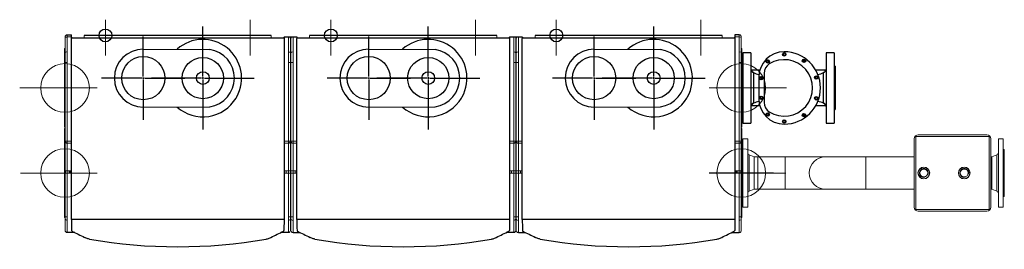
# Model space of a CAD drawing. Extents: x -156717 to 425753, y -51191 to 363295.
# Tile 12 of 256: x -7515 to -5200, y 138081 to 138621. Entities that reach past the tile are written whole.
import ezdxf
from ezdxf.lldxf.tags import DXFTag

# ---------------------------------------------------------------- set-up
doc = ezdxf.new("R2010")
doc.units = 0
doc.header["$LTSCALE"] = 50
doc.layers.get('0').update_dxf_attribs({"linetype": 'CONTINUOUS'})
for name, color, linetype in [('110599', 7, 'CONTINUOUS'), ('110607', 7, 'CONTINUOUS'), ('110623', 7, 'CONTINUOUS'), ('110625', 7, 'CONTINUOUS'), ('110888', 7, 'CONTINUOUS'), ('112644', 7, 'CONTINUOUS'), ('112731', 7, 'CONTINUOUS'), ('112732', 7, 'CONTINUOUS'), ('112733', 7, 'CONTINUOUS'), ('Centermarks for blocks', 1, 'HIDDEN2')]:
    doc.layers.add(name, color=color, linetype=linetype)
tags = doc.linetypes.add('CENTER2', pattern=[28.575, 19.05, -3.175, 3.175, -3.175]).pattern_tags.tags
tags[10:11] = [DXFTag(74, 4), DXFTag(75, 0), DXFTag(340, '0'), DXFTag(46, 1.0), DXFTag(50, 0.0), DXFTag(44, 0.0), DXFTag(45, 0.0)]
tags[8:9] = [DXFTag(74, 4), DXFTag(75, 0), DXFTag(340, '0'), DXFTag(46, 1.0), DXFTag(50, 0.0), DXFTag(44, 0.0), DXFTag(45, 0.0)]
tags[6:7] = [DXFTag(74, 4), DXFTag(75, 0), DXFTag(340, '0'), DXFTag(46, 1.0), DXFTag(50, 0.0), DXFTag(44, 0.0), DXFTag(45, 0.0)]
tags[4:5] = [DXFTag(74, 4), DXFTag(75, 0), DXFTag(340, '0'), DXFTag(46, 1.0), DXFTag(50, 0.0), DXFTag(44, 0.0), DXFTag(45, 0.0)]
tags = doc.linetypes.add('HIDDEN2', pattern=[0.1875, 0.125, -0.0625]).pattern_tags.tags
tags[6:7] = [DXFTag(74, 4), DXFTag(75, 0), DXFTag(340, '0'), DXFTag(46, 1.0), DXFTag(50, 0.0), DXFTag(44, 0.0), DXFTag(45, 0.0)]
tags[4:5] = [DXFTag(74, 4), DXFTag(75, 0), DXFTag(340, '0'), DXFTag(46, 1.0), DXFTag(50, 0.0), DXFTag(44, 0.0), DXFTag(45, 0.0)]

# ---------------------------------------------------------------- blocks, each defined once
blk = doc.blocks.new('DN TOP 3X')
for p, q in [((-90, 1.5), (-80, 1.5)), ((-80, -7.2), (-80, 1.5)), ((1490, 1.5), (1480, 1.5)), ((1480, 1.5), (1480, -7.2)), ((420, -3.5), (420, -7.2)), ((450, -3.5), (450, -7.2)), ((950, -3.5), (950, -7.2)), ((980, -3.5), (980, -7.2))]:
    blk.add_line(p, q)
at = {"linetype": 'Continuous', "lineweight": 0, "ltscale": 20}
for p, q in [((-90, -3.5), (-90, 1.5)), ((1490, -3.5), (1490, 1.5)), ((-95, -3.5), (-95, -6)), ((-95, -6), (-95, -41)), ((-90, -38.5), (-90, -3.5)), ((-90, -3.5), (-80, -3.5)), ((430, -38.5), (430, -3.5)), ((435, -458.5), (435, -3.5)), ((436, -3.5), (436, -458.5)), ((441, -3.5), (441, -38.5)), ((960, -38.5), (960, -3.5)), ((965, -458.5), (965, -3.5)), ((966, -3.5), (966, -458.5)), ((971, -3.5), (971, -38.5)), ((1490, -3.5), (1480, -3.5)), ((1490, -38.5), (1490, -3.5)), ((1495, -3.5), (1495, -6)), ((1495, -6), (1495, -41)), ((-96, -103.5), (-96, -31)), ((-96, -31), (-96, -98.4)), ((-96, -31), (-95, -31)), ((-95, -41), (-95, -63.5)), ((-90, -63.5), (-90, -38.5)), ((430, -63.5), (430, -38.5)), ((441, -38.5), (441, -63.5)), ((960, -63.5), (960, -38.5)), ((971, -38.5), (971, -63.5)), ((1490, -63.5), (1490, -38.5)), ((1496, -31), (1495, -31)), ((1495, -41), (1495, -63.5)), ((1496, -103.5), (1496, -31)), ((1496, -31), (1496, -98.4)), ((-95, -63.5), (-95, -248.5)), ((-90, -63.5), (-95, -63.5)), ((-90, -248.5), (-90, -63.5)), ((430, -248.5), (430, -63.5)), ((430, -63.5), (435, -63.5)), ((436, -63.5), (441, -63.5)), ((441, -63.5), (441, -248.5)), ((960, -248.5), (960, -63.5)), ((960, -63.5), (965, -63.5)), ((966, -63.5), (971, -63.5)), ((971, -63.5), (971, -248.5)), ((1490, -248.5), (1490, -63.5)), ((1490, -63.5), (1495, -63.5)), ((1495, -63.5), (1495, -248.5)), ((-96, -103.5), (-96, -98.4)), ((-96, -98.4), (-95, -98.4)), ((-96, -143.5), (-96, -103.5)), ((-96, -103.5), (-95, -103.5)), ((1496, -98.4), (1495, -98.4)), ((1496, -103.5), (1495, -103.5)), ((1496, -103.5), (1496, -98.4)), ((1496, -143.5), (1496, -103.5)), ((1496, -127.1), (1496.2, -127.1)), ((-96, -216), (-96, -143.5)), ((-96, -143.5), (-95, -143.5)), ((-96, -148.6), (-96, -143.5)), ((-96, -148.6), (-96, -216)), ((-96, -148.6), (-95, -148.6)), ((1496, -143.5), (1495, -143.5)), ((1496, -148.6), (1495, -148.6)), ((1496, -216), (1496, -143.5)), ((1496, -148.6), (1496, -143.5)), ((1496, -148.6), (1496, -216)), ((-95, -216), (-96, -216)), ((-96, -303.5), (-96, -218.5)), ((-96, -218.5), (-95, -218.5)), ((-96, -218.5), (-96, -298.2)), ((1495, -216), (1496, -216)), ((1496, -218.5), (1495, -218.5)), ((1496, -303.5), (1496, -218.5)), ((1496, -218.5), (1496, -298.2)), ((-95, -248.5), (-95, -318.5)), ((-90, -248.5), (-95, -248.5)), ((-90, -253.5), (-90, -248.5)), ((-80, -248.5), (-90, -248.5)), ((-90, -318.5), (-90, -253.5)), ((-90, -253.5), (-80, -253.5)), ((420, -248.5), (430, -248.5)), ((430, -253.5), (420, -253.5)), ((430, -253.5), (430, -248.5)), ((430, -248.5), (435, -248.5)), ((430, -318.5), (430, -253.5)), ((436, -248.5), (441, -248.5)), ((441, -248.5), (450, -248.5)), ((441, -248.5), (441, -253.5)), ((450, -253.5), (441, -253.5)), ((441, -253.5), (441, -318.5)), ((950, -248.5), (960, -248.5)), ((960, -253.5), (950, -253.5)), ((960, -253.5), (960, -248.5)), ((960, -248.5), (965, -248.5)), ((960, -318.5), (960, -253.5)), ((966, -248.5), (971, -248.5)), ((971, -248.5), (980, -248.5)), ((971, -248.5), (971, -253.5)), ((980, -253.5), (971, -253.5)), ((971, -253.5), (971, -318.5)), ((1480, -248.5), (1490, -248.5)), ((1490, -253.5), (1480, -253.5)), ((1490, -248.5), (1495, -248.5)), ((1490, -253.5), (1490, -248.5)), ((1490, -318.5), (1490, -253.5)), ((1495, -248.5), (1495, -318.5)), ((-96, -298.2), (-96, -303.5)), ((-96, -298.2), (-95, -298.2)), ((1496, -298.2), (1495, -298.2)), ((1496, -298.2), (1496, -303.5)), ((-96, -303.5), (-96, -343.5)), ((-96, -303.5), (-95, -303.5)), ((-96, -303.5), (-95, -303.5)), ((-95, -318.5), (-90, -318.5)), ((-95, -323.5), (-95, -426.5)), ((-94, -318.5), (-94, -323.5)), ((-90, -318.5), (-90, -323.5)), ((-80, -318.5), (-90, -318.5)), ((-79.8, -323.5), (-90, -323.5)), ((-90, -427), (-90, -323.5)), ((-85, -323.5), (-85, -318.5)), ((-82.7, -318.5), (-82.7, -323.5)), ((420, -318.5), (430, -318.5)), ((420, -323.5), (430, -323.5)), ((425, -323.5), (425, -318.5)), ((435, -318.5), (430, -318.5)), ((430, -318.5), (430, -323.5)), ((430, -323.5), (435, -323.5)), ((430, -427), (430, -323.5)), ((441, -318.5), (436, -318.5)), ((436, -323.5), (441, -323.5)), ((450, -318.5), (441, -318.5)), ((441, -323.5), (441, -318.5)), ((450, -323.5), (441, -323.5)), ((441, -323.5), (441, -427)), ((446, -318.5), (446, -323.5)), ((950, -318.5), (960, -318.5)), ((950, -323.5), (960, -323.5)), ((955, -323.5), (955, -318.5)), ((965, -318.5), (960, -318.5)), ((960, -318.5), (960, -323.5)), ((960, -323.5), (965, -323.5)), ((960, -427), (960, -323.5)), ((971, -318.5), (966, -318.5)), ((966, -323.5), (971, -323.5)), ((980, -318.5), (971, -318.5)), ((971, -323.5), (971, -318.5)), ((980, -323.5), (971, -323.5)), ((971, -323.5), (971, -427)), ((976, -318.5), (976, -323.5)), ((1480, -318.5), (1490, -318.5)), ((1480, -323.5), (1490, -323.5)), ((1482.6, -318.5), (1482.6, -323.5)), ((1485, -323.5), (1485, -318.5)), ((1490, -318.5), (1490, -323.5)), ((1495, -318.5), (1490, -318.5)), ((1490, -427), (1490, -323.5)), ((1494, -318.5), (1494, -323.5)), ((1496, -303.5), (1495, -303.5)), ((1496, -303.5), (1495, -303.5)), ((1495, -323.5), (1495, -426.5)), ((1496, -303.5), (1496, -343.5)), ((-96, -343.5), (-96, -348.8)), ((-96, -343.5), (-95, -343.5)), ((-96, -343.5), (-95, -343.5)), ((-96, -428.5), (-96, -343.5)), ((1496, -343.5), (1495, -343.5)), ((1496, -343.5), (1495, -343.5)), ((1496, -343.5), (1496, -348.8)), ((1496, -428.5), (1496, -343.5)), ((-96, -348.8), (-95, -348.8)), ((-96, -348.8), (-96, -428.5)), ((1496, -348.8), (1495, -348.8)), ((1496, -348.8), (1496, -428.5)), ((-95, -428.5), (-96, -428.5)), ((-95, -426.5), (-95, -430.6)), ((-95, -430.6), (-95, -458.5)), ((-95, -437.8), (-95, -438.9)), ((-95, -458.5), (-95, -438.9)), ((-90, -435.1), (-90, -427)), ((-90, -463.5), (-90, -435.1)), ((430, -435.1), (430, -427)), ((430, -463.5), (430, -435.1)), ((441, -427), (441, -435.1)), ((441, -435.1), (441, -463.5)), ((960, -435.1), (960, -427)), ((960, -463.5), (960, -435.1)), ((971, -427), (971, -435.1)), ((971, -435.1), (971, -463.5)), ((1490, -435.1), (1490, -427)), ((1490, -463.5), (1490, -435.1)), ((1495, -426.5), (1495, -430.6)), ((1495, -428.5), (1496, -428.5)), ((1495, -430.6), (1495, -458.5)), ((1495, -437.8), (1495, -438.9)), ((1495, -458.5), (1495, -438.9))]:
    blk.add_line(p, q, dxfattribs=at)
at = {"linetype": 'Continuous'}
for p, q in [((420, -3.5), (450, -3.5)), ((950, -3.5), (980, -3.5)), ((-72.3, -463.5), (-90, -463.5)), ((430, -463.5), (412.3, -463.5)), ((441, -463.5), (457.6, -463.5)), ((960, -463.5), (942.3, -463.5)), ((971, -463.5), (987.6, -463.5)), ((1472.3, -463.5), (1490, -463.5))]:
    blk.add_line(p, q, dxfattribs=at)
at = {"color": 2, "linetype": 'HIDDEN2', "lineweight": 0, "ltscale": 20}
for p, q in [((-95, -199), (-95, -47.9)), ((1495, -199), (1495, -47.9)), ((-19.5, -123.5), (-170.5, -123.5)), ((1419.5, -123.5), (1570.5, -123.5))]:
    blk.add_line(p, q, dxfattribs=at)
at = {"color": 1, "linetype": 'CENTER2', "lineweight": 0, "ltscale": 20}
for p, q in [((-50.6, -123.5), (-201.7, -123.5)), ((1450.6, -123.5), (1601.6, -123.5)), ((-48.6, -323.5), (-199.7, -323.5)), ((1448.6, -323.5), (1599.6, -323.5))]:
    blk.add_line(p, q, dxfattribs=at)
at = {"color": 3, "linetype": 'HIDDEN2', "lineweight": 0, "ltscale": 20}
for p, q in [((-95, -399), (-95, -247.9)), ((1495, -399), (1495, -247.9)), ((-170.5, -323.5), (-19.5, -323.5)), ((1570.5, -323.5), (1419.5, -323.5))]:
    blk.add_line(p, q, dxfattribs=at)
at = {"color": 7, "linetype": 'Continuous', "lineweight": 0, "ltscale": 20}
for p, q in [((-90, -323.5), (-95, -323.5)), ((1490, -323.5), (1495, -323.5))]:
    blk.add_line(p, q, dxfattribs=at)
at = {"color": 2, "linetype": 'HIDDEN2', "lineweight": 0, "ltscale": 20}
for centre in [(-95, -123.5), (1495, -123.5)]:
    blk.add_circle(centre, 57.2, dxfattribs=at)
at = {"color": 3, "linetype": 'HIDDEN2', "lineweight": 0, "ltscale": 20}
for centre in [(-95, -323.5), (1495, -323.5)]:
    blk.add_circle(centre, 57.2, dxfattribs=at)
at = {"linetype": 'Continuous', "lineweight": 0, "ltscale": 20}
for centre, start, end in [((-90, -3.5), 90, 180), ((1490, -3.5), 0, 90), ((-90, -248.5), 180, 270), ((430, -248.5), 270, 0), ((441, -248.5), 180, 270), ((960, -248.5), 270, 0), ((971, -248.5), 180, 270), ((1490, -248.5), 270, 0), ((-90, -458.5), 180, 270), ((430, -458.5), 270, 0), ((441, -458.5), 180, 270), ((960, -458.5), 270, 0), ((971, -458.5), 180, 270), ((1490, -458.5), 270, 0)]:
    blk.add_arc(centre, 5, start, end, dxfattribs=at)
for centre, major_axis, ratio, start_param, end_param in [((-90, -6), (5, 0), 0.5, 1.570796, 3.141593), ((430, -6), (-5, 0), 0.5, 3.141593, 4.56424), ((441, -6), (-5, 0), 0.5, 4.892421, 6.283185), ((960, -6), (-5, 0), 0.5, 3.141593, 4.56424), ((971, -6), (-5, 0), 0.5, 4.892421, 6.283185), ((1490, -6), (-5, 0), 0.5, 3.141593, 4.712389), ((-90, -41), (5, 0), 0.5, 1.570796, 3.141593), ((430, -41), (-5, 0), 0.5, 3.141593, 4.712389), ((441, -41), (-5, 0), 0.5, 4.712389, 6.283185), ((960, -41), (-5, 0), 0.5, 3.141593, 4.712389), ((971, -41), (-5, 0), 0.5, 4.712389, 6.283185), ((1490, -41), (-5, 0), 0.5, 3.141593, 4.712389), ((-90, -426.5), (5, 0), 0.087156, 3.141593, 4.712389), ((-90, -430.6), (5, 0), 0.89857, 3.141593, 4.712389), ((430, -426.5), (-5, 0), 0.087156, 1.570796, 3.141593), ((430, -430.6), (-5, 0), 0.89857, 1.570796, 3.141593), ((441, -426.5), (5, 0), 0.087156, 3.141593, 4.712389), ((441, -430.6), (5, 0), 0.89857, 3.141593, 4.712389), ((960, -426.5), (-5, 0), 0.087156, 1.570796, 3.141593), ((960, -430.6), (-5, 0), 0.89857, 1.570796, 3.141593), ((971, -426.5), (5, 0), 0.087156, 3.141593, 4.712389), ((971, -430.6), (5, 0), 0.89857, 3.141593, 4.712389), ((1490, -426.5), (-5, 0), 0.087156, 1.570796, 3.141593), ((1490, -430.6), (-5, 0), 0.89857, 1.570796, 3.141593)]:
    blk.add_ellipse(centre, major_axis=major_axis, ratio=ratio, start_param=start_param, end_param=end_param, dxfattribs=at)
at = {"layer": 'Centermarks for blocks', "color": 1, "linetype": 'HIDDEN2'}
blk.add_circle((0, 0), 15, dxfattribs=at)
blk = doc.blocks.new('QUINTA PRO TOP')
at = {"color": 1, "linetype": 'CENTER2', "lineweight": 18}
for p, q in [((0, 37.1), (0, -46.8)), ((340, 37.1), (340, -46.8))]:
    blk.add_line(p, q, dxfattribs=at)
at = {"linetype": 'Continuous', "lineweight": 18}
for p, q in [((-50, 0), (-50, -5.5)), ((390, 0), (390, -5.5))]:
    blk.add_line(p, q, dxfattribs=at)
blk.add_line((390, 0), (-50, 0))
at = {"color": 1, "linetype": 'CENTER2'}
for p, q in [((229, -96.8), (229, 20.7)), ((225.5, -100.3), (108, -100.3)), ((230.8, -100.3), (227.3, -100.3)), ((229, -98.5), (229, -102)), ((229, -103.8), (229, -221.3)), ((232.5, -100.3), (350, -100.3))]:
    blk.add_line(p, q, dxfattribs=at)
at = {"linetype": 'Continuous'}
for p, q in [((-80, -432.5), (-80, -7.2)), ((-78.2, -5.5), (418.2, -5.5)), ((420, -7.2), (420, -432.5)), ((420, -432.5), (-80, -432.5))]:
    blk.add_line(p, q, dxfattribs=at)
for centre, radius, start, end in [((-78.2, -7.2), 1.75, 90, 180), ((418.3, -7.2), 1.75, 0, 90), ((3215.6, -394.7), 3295.8, 180.6574, 181.111), ((-77.6, -458.7), 2, 180.8133, 242.9868), ((417.6, -458.7), 2, 300.3087, 359.1617), ((170, 705.1), 1202.1, 260.0451, 279.9521)]:
    blk.add_arc(centre, radius, start, end, dxfattribs=at)
for points, knots in [([(420, -432.5), (419.7, -449.7), (419.7, -450.4), (419.7, -451.3), (419.7, -451.7), (419.7, -452.3), (419.7, -452.6), (419.7, -454.2), (419.7, -455.2), (419.6, -456.5), (419.6, -456.9), (419.6, -457.5), (419.6, -457.8), (419.6, -458.3), (419.6, -458.5), (419.6, -458.6)], [0, 0, 0, 0, 0.0625, 0.0625, 0.09375, 0.09375, 0.125, 0.125, 0.25, 0.25, 0.3125, 0.3125, 0.375, 0.375, 0.4645599, 0.4645599, 0.4645599, 0.4645599]), ([(-37.8, -478.8), (-38.9, -478.6), (-40.1, -478.3), (-43.8, -477.3), (-46.4, -476.2), (-49, -474.9)], [0.1714299, 0.1714299, 0.1714299, 0.1714299, 0.2577965, 0.2577965, 0.4464858, 0.4464858, 0.4464858, 0.4464858]), ([(377.7, -478.8), (378.9, -478.6), (380.1, -478.4), (383.8, -477.3), (386.4, -476.2), (388.9, -475)], [0.1705291, 0.1705291, 0.1705291, 0.1705291, 0.2577976, 0.2577976, 0.4451221, 0.4451221, 0.4451221, 0.4451221])]:
    blk.add_open_spline(points, degree=3, knots=knots, dxfattribs=at)
for points in [[(-78.5, -460.5), (-68.9, -465.2), (-59.1, -470), (-49, -474.9)], [(388.9, -475), (399, -470), (408.9, -465.2), (418.6, -460.4)]]:
    blk.add_open_spline(points, degree=3, dxfattribs=at)
at = {"layer": 'Centermarks for blocks', "linetype": 'HIDDEN2'}
for centre in [(0, 0), (229, -100.3)]:
    blk.add_circle(centre, 15, dxfattribs=at)
blk = doc.blocks.new('RGA EXC TOP')
at = {"color": 1, "linetype": 'CENTER2'}
for p, q in [((0, 3.5), (0, 121)), ((-140, 3.5), (-140, 98)), ((-143.5, 0), (-238, 0)), ((-138.2, 0), (-141.8, 0)), ((-140, 1.8), (-140, -1.8)), ((-136.5, 0), (-42, 0)), ((-3.5, 0), (-121, 0)), ((1.8, 0), (-1.7, 0)), ((-0.1, 2), (-0.1, -1.5)), ((3.5, 0), (121, 0)), ((-140, -3.5), (-140, -98)), ((0, -3.5), (0, -121))]:
    blk.add_line(p, q, dxfattribs=at)
for p, q in [((-140, 68), (16.1, 67.3)), ((-140, -68), (16.1, -67.2))]:
    blk.add_line(p, q)
for centre, radius in [((-140, 0), 50.8), ((0, 0), 48.5)]:
    blk.add_circle(centre, radius)
for centre, radius, start, end in [((0, 0), 91, 330.9445, 131.647), ((-140, 0), 68, 90, 270), ((6.1, 0), 68, 278.4565, 81.5435), ((0, 0), 91, 329.0555, 330.9445), ((0, 0), 91, 228.353, 329.0555)]:
    blk.add_arc(centre, radius, start, end)
at = {"layer": 'Centermarks for blocks'}
blk.add_circle((0, 0), 15, dxfattribs=at)
blk = doc.blocks.new('QUINTA PRO EXC TOP')
for name, p in [('QUINTA PRO TOP', (0, 0)), ('RGA EXC TOP', (229, -100.3))]:
    blk.add_blockref(name, p)

msp = doc.modelspace()

# ---------------------------------------------------------------- linework, layer by layer
at = {"color": 2, "linetype": 'HIDDEN2', "lineweight": 0, "ltscale": 20}
for p, q in [((-5818.805, 138384.609), (-5818.805, 138535.65576)), ((-5743.28162, 138460.13238), (-5894.32838, 138460.13238))]:
    msp.add_line(p, q, dxfattribs=at)
at = {"color": 7, "linetype": 'Continuous'}
for p, q in [((-5814.806, 138542.67703), (-5814.806, 138377.67703)), ((-5796.006, 138542.67703), (-5814.806, 138542.67703)), ((-5796.006, 138542.67703), (-5796.006, 138377.67703)), ((-5719.24937, 138541.67703), (-5720.69275, 138539.17703)), ((-5720.69275, 138539.17703), (-5719.24937, 138536.67703)), ((-5716.36262, 138541.67703), (-5719.24937, 138541.67703)), ((-5719.24937, 138536.67703), (-5716.36262, 138536.67703)), ((-5714.91925, 138539.17703), (-5716.36262, 138541.67703)), ((-5716.36262, 138536.67703), (-5714.91925, 138539.17703)), ((-5619.606, 138542.67703), (-5619.606, 138377.67703)), ((-5600.806, 138542.67703), (-5619.606, 138542.67703)), ((-5600.806, 138542.67703), (-5600.806, 138377.67703)), ((-5817.806, 138511.17703), (-5817.806, 138409.17703)), ((-5814.806, 138511.17703), (-5817.806, 138511.17703)), ((-5758.13357, 138525.14712), (-5759.57695, 138522.64712)), ((-5759.57695, 138522.64712), (-5758.13357, 138520.14712)), ((-5755.24682, 138525.14712), (-5758.13357, 138525.14712)), ((-5758.13357, 138520.14712), (-5755.24682, 138520.14712)), ((-5753.80344, 138522.64712), (-5755.24682, 138525.14712)), ((-5755.24682, 138520.14712), (-5753.80344, 138522.64712)), ((-5672.81687, 138526.58565), (-5674.26024, 138524.08565)), ((-5674.26024, 138524.08565), (-5672.81687, 138521.58565)), ((-5669.93012, 138526.58565), (-5672.81687, 138526.58565)), ((-5672.81687, 138521.58565), (-5669.93012, 138521.58565)), ((-5668.48674, 138524.08565), (-5669.93012, 138526.58565)), ((-5669.93012, 138521.58565), (-5668.48674, 138524.08565)), ((-5597.806, 138511.17703), (-5600.806, 138511.17703)), ((-5597.806, 138511.17703), (-5597.806, 138409.17703)), ((-5775.34729, 138502.17703), (-5793.806, 138502.17703)), ((-5793.806, 138502.17703), (-5793.806, 138498.59252)), ((-5790.04438, 138496.34291), (-5790.04438, 138424.01114)), ((-5765.306, 138494.49903), (-5765.306, 138425.85502)), ((-5644.11786, 138487.08893), (-5645.56124, 138484.58893)), ((-5641.23111, 138487.08893), (-5644.11786, 138487.08893)), ((-5621.806, 138502.17703), (-5643.90742, 138502.17703)), ((-5639.78773, 138484.58893), (-5641.23111, 138487.08893)), ((-5625.56762, 138424.01114), (-5625.56762, 138496.34291)), ((-5621.806, 138498.59252), (-5621.806, 138502.17703)), ((-5777.806, 138485.17703), (-5777.806, 138435.17703)), ((-5773.24937, 138485.67703), (-5774.69275, 138483.17703)), ((-5774.69275, 138483.17703), (-5773.24937, 138480.67703)), ((-5770.36262, 138485.67703), (-5773.24937, 138485.67703)), ((-5773.24937, 138480.67703), (-5770.36262, 138480.67703)), ((-5768.91925, 138483.17703), (-5770.36262, 138485.67703)), ((-5770.36262, 138480.67703), (-5768.91925, 138483.17703)), ((-5645.56124, 138484.58893), (-5644.11786, 138482.08893)), ((-5644.11786, 138482.08893), (-5641.23111, 138482.08893)), ((-5641.23111, 138482.08893), (-5639.78773, 138484.58893)), ((-5774.69275, 138437.17703), (-5773.24937, 138439.67703)), ((-5773.24937, 138439.67703), (-5770.36262, 138439.67703)), ((-5770.36262, 138439.67703), (-5768.91925, 138437.17703)), ((-5793.806, 138421.76142), (-5793.806, 138418.17703)), ((-5775.34729, 138418.17703), (-5793.806, 138418.17703)), ((-5773.24937, 138434.67703), (-5774.69275, 138437.17703)), ((-5770.36262, 138434.67703), (-5773.24937, 138434.67703)), ((-5768.91925, 138437.17703), (-5770.36262, 138434.67703)), ((-5644.11786, 138438.26512), (-5645.56124, 138435.76512)), ((-5645.56124, 138435.76512), (-5644.11786, 138433.26512)), ((-5641.23111, 138438.26512), (-5644.11786, 138438.26512)), ((-5644.11786, 138433.26512), (-5641.23111, 138433.26512)), ((-5621.806, 138418.17703), (-5643.90742, 138418.17703)), ((-5639.78773, 138435.76512), (-5641.23111, 138438.26512)), ((-5641.23111, 138433.26512), (-5639.78773, 138435.76512)), ((-5621.806, 138418.17703), (-5621.806, 138421.76142)), ((-5817.806, 138409.17703), (-5814.806, 138409.17703)), ((-5759.57695, 138397.70694), (-5758.13357, 138400.20694)), ((-5758.13357, 138395.20694), (-5759.57695, 138397.70694)), ((-5758.13357, 138400.20694), (-5755.24682, 138400.20694)), ((-5755.24682, 138395.20694), (-5758.13357, 138395.20694)), ((-5755.24682, 138400.20694), (-5753.80344, 138397.70694)), ((-5753.80344, 138397.70694), (-5755.24682, 138395.20694)), ((-5672.81687, 138398.7684), (-5674.26024, 138396.2684)), ((-5674.26024, 138396.2684), (-5672.81687, 138393.7684)), ((-5669.93012, 138398.7684), (-5672.81687, 138398.7684)), ((-5672.81687, 138393.7684), (-5669.93012, 138393.7684)), ((-5668.48674, 138396.2684), (-5669.93012, 138398.7684)), ((-5669.93012, 138393.7684), (-5668.48674, 138396.2684)), ((-5600.806, 138409.17703), (-5597.806, 138409.17703)), ((-5814.806, 138377.67703), (-5796.006, 138377.67703)), ((-5719.24937, 138383.67703), (-5720.69275, 138381.17703)), ((-5720.69275, 138381.17703), (-5719.24937, 138378.67703)), ((-5716.36262, 138383.67703), (-5719.24937, 138383.67703)), ((-5719.24937, 138378.67703), (-5716.36262, 138378.67703)), ((-5714.91925, 138381.17703), (-5716.36262, 138383.67703)), ((-5716.36262, 138378.67703), (-5714.91925, 138381.17703)), ((-5619.606, 138377.67703), (-5600.806, 138377.67703))]:
    msp.add_line(p, q, dxfattribs=at)
at = {"color": 3, "linetype": 'HIDDEN2', "lineweight": 0, "ltscale": 20}
for p, q in [((-5818.805, 138184.609), (-5818.805, 138335.65576)), ((-5743.28162, 138260.13238), (-5894.32838, 138260.13238))]:
    msp.add_line(p, q, dxfattribs=at)
at = {"color": 7, "linetype": 'Continuous'}
for centre in [(-5717.806, 138539.17703), (-5756.6902, 138522.64712), (-5671.37349, 138524.08565), (-5771.806, 138483.17703), (-5642.67448, 138484.58893), (-5771.806, 138437.17703), (-5642.67448, 138435.76512), (-5756.6902, 138397.70694), (-5671.37349, 138396.2684), (-5717.806, 138381.17703)]:
    msp.add_circle(centre, 4, dxfattribs=at)
at = {"color": 2, "linetype": 'HIDDEN2', "lineweight": 0, "ltscale": 20}
msp.add_circle((-5818.805, 138460.13238), 57.15, dxfattribs=at)
at = {"color": 3, "linetype": 'HIDDEN2', "lineweight": 0, "ltscale": 20}
msp.add_circle((-5818.805, 138260.13238), 57.15, dxfattribs=at)
at = {"color": 7, "linetype": 'Continuous'}
for centre, radius, start, end in [((-5717.806, 138485.17703), 60, 90, 180), ((-5717.806, 138460.17703), 85, 270, 90), ((-5739.306, 138494.49903), 26, 122.06386379, 180), ((-5717.806, 138460.17703), 66.5, 237.93613621, 122.06386379), ((-5789.00603, 138503.68759), 6.99997, 180.04308582, 241.91722987), ((-5772.46363, 138527.93119), 36.15111, 240.90147456, 262.23447736), ((-5642.85457, 138526.83565), 35.05205, 276.20784399, 299.54977481), ((-5658.19357, 138562.11222), 73.417, 296.38447057, 298.36009775), ((-5626.60597, 138503.68759), 6.99996, 297.67336507, 359.95691418), ((-5789.006, 138416.66633), 6.99999, 118.07050283, 179.98877924), ((-5772.37103, 138391.95354), 36.60652, 97.82293754, 118.86793624), ((-5717.806, 138435.17703), 60, 180, 270), ((-5739.306, 138425.85502), 26, 180, 237.93613621), ((-5642.87524, 138393.35449), 35.20489, 60.55252254, 83.73639658), ((-5658.73007, 138357.23484), 74.55751, 61.61984694, 63.5900794), ((-5626.60599, 138416.66633), 7, 0.01122076, 61.88073692)]:
    msp.add_arc(centre, radius, start, end, dxfattribs=at)
for centre, major_axis, start_param, end_param in [((-5789.006, 138503.00041), (-7, 0), 0, 1.4219063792), ((-5626.606, 138503.00041), (7, 0), 4.861278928, 6.2831853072), ((-5789.006, 138417.35365), (-7, 0), 4.861278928, 6.2831853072), ((-5626.606, 138417.35365), (-7, 0), 3.1415926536, 4.5634990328)]:
    msp.add_ellipse(centre, major_axis=major_axis, ratio=0.9617113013, start_param=start_param, end_param=end_param, dxfattribs=at)
msp.add_open_spline([(-5790.04438, 138496.34291), (-5790.93275, 138496.78209), (-5791.70092, 138497.18691), (-5792.30169, 138497.51189)], degree=3, dxfattribs=at)
msp.add_open_spline([(-5792.31945, 138422.83247), (-5792.10646, 138422.94771), (-5791.87256, 138423.07293), (-5791.15603, 138423.45068), (-5790.63015, 138423.72156), (-5790.04438, 138424.01114)], degree=3, knots=[0.8072633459, 0.8072633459, 0.8072633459, 0.8072633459, 0.875, 0.875, 1, 1, 1, 1], dxfattribs=at)
at = {"layer": '110599', "color": 7, "linetype": 'Continuous', "lineweight": 0, "ltscale": 20}
for p, q in [((-5814.805, 138340.13238), (-5803.805, 138340.13238)), ((-5814.805, 138340.13238), (-5814.805, 138180.13238)), ((-5803.805, 138340.13238), (-5803.805, 138180.13238)), ((-5214.405, 138340.13238), (-5203.405, 138340.13238)), ((-5214.405, 138180.13238), (-5214.405, 138340.13238)), ((-5203.405, 138180.13238), (-5203.405, 138340.13238)), ((-5817.805, 138315.13238), (-5814.805, 138315.13238)), ((-5800.01731, 138302.62992), (-5788.805, 138298.18238)), ((-5800.01731, 138302.62992), (-5800.01731, 138217.63483)), ((-5229.405, 138298.18238), (-5218.19269, 138302.62992)), ((-5218.19269, 138217.63483), (-5218.19269, 138302.62992)), ((-5203.405, 138315.13238), (-5200.405, 138315.13238)), ((-5200.405, 138205.13238), (-5200.405, 138315.13238)), ((-5788.805, 138298.18238), (-5779.805, 138298.18238)), ((-5788.805, 138298.18238), (-5788.805, 138222.08238)), ((-5779.805, 138298.18238), (-5779.805, 138222.08238)), ((-5232.105, 138298.18238), (-5229.405, 138298.18238)), ((-5229.405, 138222.08238), (-5229.405, 138298.18238)), ((-5788.805, 138222.08238), (-5800.01731, 138217.63483)), ((-5779.805, 138222.08238), (-5788.805, 138222.08238)), ((-5229.405, 138222.08238), (-5232.105, 138222.08238)), ((-5218.19269, 138217.63483), (-5229.405, 138222.08238)), ((-5814.805, 138205.13238), (-5817.805, 138205.13238)), ((-5200.405, 138205.13238), (-5203.405, 138205.13238)), ((-5803.805, 138180.13238), (-5814.805, 138180.13238)), ((-5203.405, 138180.13238), (-5214.405, 138180.13238))]:
    msp.add_line(p, q, dxfattribs=at)
for centre, start, end in [((-5797.805, 138308.20717), 180, 248.36342257), ((-5220.405, 138308.20717), 291.63657743, 0), ((-5797.805, 138212.05758), 111.63657743, 180), ((-5220.405, 138212.05758), 0, 68.36342257)]:
    msp.add_arc(centre, 6, start, end, dxfattribs=at)
at = {"layer": '110607', "color": 7, "linetype": 'Continuous', "lineweight": 0, "ltscale": 20}
for centre, radius in [((-5389.605, 138260.13238), 13.45), ((-5389.605, 138260.13238), 9.3155), ((-5294.605, 138260.13238), 13.45), ((-5294.605, 138260.13238), 9.3155)]:
    msp.add_circle(centre, radius, dxfattribs=at)
for centre in [(-5389.605, 138260.13238), (-5294.605, 138260.13238)]:
    msp.add_arc(centre, 10.4775, 345, 285, dxfattribs=at)
at = {"layer": '110623', "color": 7, "linetype": 'Continuous', "lineweight": 0, "ltscale": 20}
for p, q in [((-5241.555, 138350.13238), (-5402.655, 138350.13238)), ((-5412.105, 138340.68238), (-5412.105, 138179.58238)), ((-5232.105, 138179.58238), (-5232.105, 138340.68238)), ((-5402.655, 138170.13238), (-5241.555, 138170.13238))]:
    msp.add_line(p, q, dxfattribs=at)
for centre, start, end in [((-5402.655, 138340.68238), 90, 180), ((-5241.555, 138340.68238), 0, 90), ((-5402.655, 138179.58238), 180, 270), ((-5241.555, 138179.58238), 270, 0)]:
    msp.add_arc(centre, 9.45, start, end, dxfattribs=at)
at = {"layer": '110625', "color": 7, "linetype": 'Continuous', "lineweight": 0, "ltscale": 20}
for p, q in [((-5715.805, 138298.18238), (-5620.805, 138298.18238)), ((-5715.805, 138222.08238), (-5715.805, 138298.18238)), ((-5620.805, 138298.18238), (-5525.805, 138298.18238)), ((-5525.805, 138222.08238), (-5525.805, 138298.18238)), ((-5620.805, 138222.08238), (-5715.805, 138222.08238)), ((-5525.805, 138222.08238), (-5620.805, 138222.08238))]:
    msp.add_line(p, q, dxfattribs=at)
for start, end in [(90, 180), (180, 270)]:
    msp.add_arc((-5620.805, 138260.13238), 38.05, start, end, dxfattribs=at)
at = {"layer": '110888', "color": 7, "linetype": 'Continuous', "lineweight": 0, "ltscale": 20}
msp.add_line((-5817.805, 138205.13238), (-5817.805, 138315.13238), dxfattribs=at)
at = {"layer": '112644', "color": 7, "linetype": 'Continuous', "lineweight": 0, "ltscale": 20}
for p, q in [((-5408.105, 138346.13238), (-5236.105, 138346.13238)), ((-5408.105, 138174.13238), (-5408.105, 138346.13238)), ((-5236.105, 138346.13238), (-5236.105, 138174.13238)), ((-5236.105, 138174.13238), (-5408.105, 138174.13238))]:
    msp.add_line(p, q, dxfattribs=at)
for centre in [(-5389.605, 138260.13238), (-5294.605, 138260.13238)]:
    msp.add_circle(centre, 13.75, dxfattribs=at)
at = {"layer": '112731', "color": 7, "linetype": 'Continuous', "lineweight": 0, "ltscale": 20}
for p, q in [((-5525.805, 138298.18238), (-5412.105, 138298.18238)), ((-5525.805, 138298.18238), (-5525.805, 138222.08238)), ((-5412.105, 138222.08238), (-5525.805, 138222.08238))]:
    msp.add_line(p, q, dxfattribs=at)
at = {"layer": '112732', "color": 7, "linetype": 'Continuous', "lineweight": 0, "ltscale": 20}
for start, end in [(90, 180), (180, 270)]:
    msp.add_arc((-5620.805, 138260.13238), 38.05, start, end, dxfattribs=at)
at = {"layer": '112733', "color": 7, "linetype": 'Continuous', "lineweight": 0, "ltscale": 20}
for p, q in [((-5779.805, 138298.18238), (-5715.805, 138298.18238)), ((-5779.805, 138298.18238), (-5779.805, 138222.08238)), ((-5715.805, 138298.18238), (-5715.805, 138222.08238)), ((-5715.805, 138222.08238), (-5779.805, 138222.08238))]:
    msp.add_line(p, q, dxfattribs=at)

# ---------------------------------------------------------------- block references
for name, p in [('QUINTA PRO EXC TOP', (-7313.79176, 138583.60476)), ('QUINTA PRO EXC TOP', (-6783.79176, 138583.60476)), ('QUINTA PRO EXC TOP', (-6253.79176, 138583.60476)), ('DN TOP 3X', (-7313.79176, 138583.60476))]:
    msp.add_blockref(name, p)

doc.saveas('drawing.dxf')
